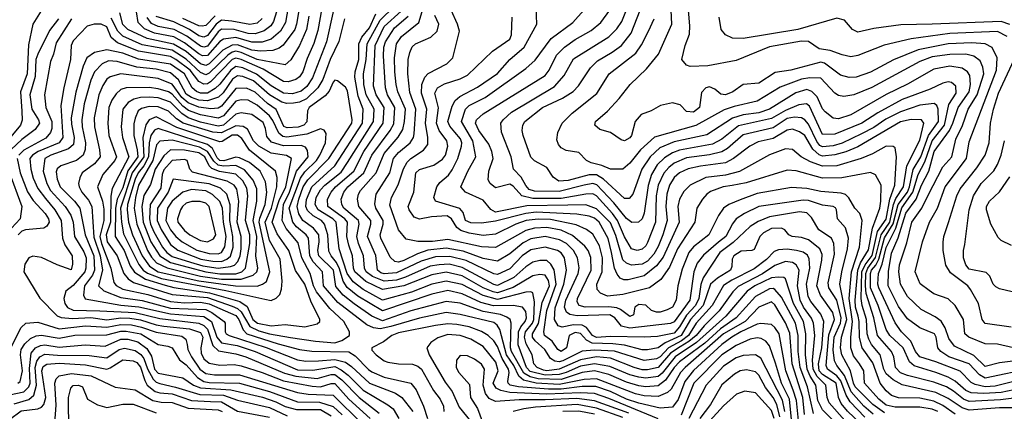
# Model space of a CAD drawing. Extents: x 501367 to 657802, y 482273 to 547541.
# Tile 70 of 256: x 546802 to 552373, y 489986 to 492201. Entities that reach past the tile are written whole.
import ezdxf

# ---------------------------------------------------------------- set-up
doc = ezdxf.new("R2010")
doc.units = 0

msp = doc.modelspace()

# ---------------------------------------------------------------- linework, layer by layer
at = {"layer": '0CON20XD'}
for points in [[(548384.8, 492275), (548368.9, 492175), (548358.4, 492145), (548292.6, 492057.4), (548269.5, 492040.5), (548235, 492026.9), (548165, 492022.1), (548115, 492029), (548035, 492058.6), (548005, 492057), (547951.2, 492028.8), (547875, 491951.2), (547855, 491941.4), (547825, 491951.9), (547745, 492020.2), (547672.9, 492062.9), (547524.1, 492094.1), (547414.8, 492145), (547385, 492173.7), (547368.6, 492238.6)], [(548327.4, 492302.6), (548306.8, 492185), (548278.8, 492135), (548225, 492090), (548175, 492073.8), (548115, 492073.5), (548025, 492100.3), (547955, 492090.9), (547935, 492077.7), (547865, 491997.6), (547836.9, 491996.9), (547815, 492007), (547735, 492069.9), (547675, 492102.8), (547565, 492124.1), (547508.3, 492148.3), (547472.4, 492185), (547463.1, 492245)], [(551469.8, 489935), (551382.4, 490035), (551369.8, 490065), (551363, 490135), (551313.3, 490183.3), (551290.9, 490225), (551287.5, 490275), (551301.2, 490415), (551293.4, 490485), (551283, 490513), (551237.3, 490575), (551218.2, 490615), (551203.6, 490695), (551212.8, 490785), (551195, 490814.2), (551175, 490828.4), (551135, 490833.5), (551075, 490810.5), (551005.8, 490764.2), (550867.1, 490692.9), (550837.3, 490662.7), (550760, 490555), (550675, 490470.4), (550629.4, 490415), (550588.9, 490381.1), (550539.2, 490350.8), (550484.8, 490315.2), (550415, 490234.1), (550355, 490220.9), (550325, 490221.7), (550278.8, 490235), (550145, 490287.7), (550065, 490294.9), (549975, 490278), (549855, 490224.4), (549785.1, 490215.1), (549765, 490218.2), (549729.8, 490235), (549712, 490255), (549702.5, 490305), (549668.3, 490368.3), (549657.7, 490405), (549664.3, 490435), (549703.1, 490485), (549711.3, 490505), (549715.5, 490605.5), (549705.6, 490655.6), (549695, 490662.2), (549665, 490659.4), (549505, 490619.4), (549425, 490641.4), (549305, 490704.1), (549215, 490723.1), (549135, 490705.4), (549019.6, 490660.4), (548855, 490614.8), (548745, 490674.3), (548689.3, 490719.3), (548655, 490766.1), (548609.8, 490905), (548593.6, 491055), (548574, 491075), (548491.6, 491125), (548474.3, 491155), (548480.6, 491195), (548505, 491239.1), (548528.8, 491265), (548620.9, 491339.1), (548657.3, 491392.7), (548804.9, 491625), (548807.2, 491695), (548761.7, 491775), (548748.7, 491835), (548748.2, 491895), (548762.1, 491975), (548768.1, 492065), (548842.6, 492197.4), (548921.5, 492275)], [(552505, 490006.2), (552345.1, 490005.1), (552175, 489993.5), (552135, 490005.4), (552055, 490059.4), (551985, 490092.2), (551795, 490135.9), (551743.4, 490163.4), (551705, 490197.5), (551690.7, 490225), (551670, 490305), (551622.2, 490365), (551605.7, 490395), (551596.7, 490425), (551593, 490505), (551568.9, 490585), (551563.5, 490623.5), (551567.3, 490775), (551584.8, 490815), (551625, 490866.5), (551656.2, 491003.8), (551705, 491072.9), (551724.6, 491185.4), (551753.4, 491265), (551762.2, 491425), (551755.8, 491475.8), (551744.4, 491484.4), (551705, 491484.6), (551627.2, 491442.8), (551563.4, 491416.6), (551425, 491374.8), (551345, 491371.5), (551277, 491397), (551224.5, 491424.5), (551175, 491467.1), (551135, 491470.3), (551045, 491437.3), (550875, 491343.1), (550795, 491321.3), (550685, 491307.7), (550596.2, 491265), (550560.7, 491229.3), (550534.5, 491185.5), (550525.7, 491145), (550532.8, 491055), (550442.7, 490857.3), (550405, 490808.4), (550335, 490753.3), (550245, 490730), (550220.4, 490730.4), (550199.8, 490739.8), (550181.7, 490761.7), (550168, 490795), (550151.5, 490885), (550132.6, 490962.6), (550080.3, 491055), (550055, 491079.1), (550025, 491089.6), (549955, 491101.7), (549725, 491112.6), (549665, 491105.1), (549495, 491061), (549415, 491050), (549355, 491052), (549324.7, 491065), (549311.1, 491111.1), (549292.7, 491132.7), (549153.9, 491173.9), (549145.6, 491195), (549162.2, 491255), (549180.1, 491279.9), (549228.2, 491321.8), (549248.6, 491351.4), (549280.7, 491415), (549301.5, 491485), (549303.4, 491505), (549296.6, 491526.6), (549264.8, 491565), (549235, 491598.2), (549224.1, 491625), (549249.1, 491710.9), (549266.7, 491743.3), (549292.8, 491767.2), (549391.8, 491818.2), (549505, 491896.9), (549575, 491974.7), (549656.7, 492045), (549727.7, 492175), (549722.5, 492325)], [(552390, 492105), (552335, 492133.2), (552065, 492122.9), (551846.8, 492093.2), (551692.8, 492057.2), (551545, 491997.9), (551505, 491991.2), (551455, 492001.5), (551386.9, 492026.9), (551325.7, 492035.7), (551265, 492077.6), (551225, 492079.8), (551045, 492046.8), (550855, 491970.5), (550695, 491940.4), (550595, 491936.7), (550575, 491943.3), (550548.8, 491975), (550567.1, 492055), (550591.7, 492118.3), (550593.4, 492165), (550581.7, 492298.3)], [(546933.3, 492265), (546876.5, 492175), (546851.7, 492058.3), (546844.6, 491895), (546807.5, 491792.5), (546814.3, 491684.3), (546817.1, 491632.9), (546807.8, 491605), (546665, 491436.6)], [(548512.5, 492265), (548489.9, 492140.1), (548465.9, 492065.9), (548428.6, 491981.4), (548403.9, 491905), (548385, 491878.2), (548365, 491862.9), (548321.4, 491848.6), (548295, 491850.4), (548180, 491920), (548055, 491976.1), (548025, 491983.8), (548005, 491974.6), (547881.4, 491848.6), (547865, 491837.5), (547845, 491835.7), (547815, 491850.5), (547766, 491915), (547686.1, 491976.1), (547655, 491993.1), (547609.5, 492000.5), (547475, 492022.1), (547355, 492070.2), (547320.5, 492100.5), (547295, 492160.6), (547263.3, 492175), (547224, 492176), (547185, 492164.6), (547105, 492081.5), (547092.7, 492055), (547089.8, 491975), (547051.2, 491815), (547035.2, 491715), (547046.6, 491535), (547025, 491503.8), (546906.7, 491455), (546875.2, 491435), (546859, 491415), (546864.5, 491355), (546878.5, 491305), (546905.5, 491245.5), (546948.9, 491188.9), (547001.2, 491125), (547036.5, 491065), (547044.1, 490965), (547058.1, 490928.1), (547098.4, 490865), (547101.5, 490818.5), (547093.9, 490786.1), (547015, 490813.8), (546925, 490855.9), (546876.4, 490863.6), (546855, 490853.6), (546831.8, 490818.2), (546825.2, 490775), (546915.8, 490625.8), (547015, 490526), (547036.3, 490516.3), (547100.2, 490510.2), (547205, 490516.2), (547295, 490504), (547375, 490514.9), (547425, 490513.3), (547485, 490503.4), (547575, 490474.7), (547618.2, 490468.2), (547762.4, 490452.4), (547825, 490431.5), (547839.1, 490405), (547826.3, 490345), (547829.3, 490315), (547845, 490282.6), (547875, 490258), (547935, 490246.7), (548015, 490250.2), (548055, 490243.7), (548175, 490205.9), (548295, 490157.8), (548457.6, 490127.6), (548505, 490124.9), (548565, 490144), (548585, 490142.8), (548665.2, 490055), (548785.3, 489945.3)], [(548577.1, 492255), (548538.6, 492075), (548458.7, 491871.3), (548427.4, 491822.6), (548395, 491796.7), (548345, 491781.8), (548295, 491784.3), (548225, 491827.4), (548142.9, 491892.9), (548065, 491927.9), (548025, 491936.4), (547996.6, 491915), (547935, 491835.2), (547908.5, 491811.5), (547865, 491786.1), (547825, 491786.1), (547802.9, 491795), (547779, 491815), (547734.5, 491895), (547655, 491949.2), (547475, 491978.1), (547385, 492010.5), (547295, 492029.9), (547225.7, 492014.3), (547181.7, 491985), (547161.6, 491938.4), (547119.5, 491790.5), (547093.8, 491645), (547095, 491609.2), (547111.4, 491535), (547105.9, 491495), (547079.2, 491470.8), (546978, 491435), (546945, 491415.8), (546934.5, 491345), (546956.4, 491275), (546977, 491235), (547059.6, 491145), (547091.2, 491095), (547105.4, 491055), (547112.3, 490975), (547165, 490887.8), (547177.7, 490855), (547177.4, 490795), (547171.3, 490775), (547105, 490698.4), (547063.8, 490666.2), (547051.2, 490625), (547058.3, 490595), (547073.5, 490573.5), (547105, 490558), (547256, 490555), (547455, 490545.4), (547595, 490511.1), (547815.6, 490485.6), (547845, 490471.3), (547865, 490451.2), (547895, 490358.8), (547927.8, 490327.8), (548025, 490311.5), (548081.2, 490295), (548301.2, 490201.2), (548364.8, 490184.8), (548485, 490171.7), (548565, 490193.9), (548585, 490193.9), (548624.6, 490164.6), (548723.4, 490065), (548835.2, 489975)], [(548438.8, 492221.2), (548424.5, 492145), (548385.6, 492055), (548335.8, 491974.2), (548305, 491945.3), (548145, 491976), (548055, 492015.3), (548025, 492022.6), (548005, 492016.7), (547980.5, 491999.5), (547875, 491897.8), (547855, 491888.4), (547825, 491901.1), (547745, 491977.3), (547665, 492027.8), (547495, 492057.9), (547385, 492107.9), (547356.8, 492135), (547319.3, 492209.3)], [(548255.6, 492244.4), (548238.7, 492191.3), (548223.5, 492166.5), (548185, 492136.8), (548135, 492120.5), (548095, 492123.3), (548015, 492144.4), (547945, 492147.9), (547925, 492131.6), (547865, 492051.6), (547845, 492046.2), (547825, 492050.5), (547747.9, 492107.9), (547675.4, 492145.4), (547585, 492162), (547548.6, 492178.6), (547522.8, 492212.8)], [(548173.4, 492206.6), (548145, 492181.4), (548105, 492173.2), (548003.2, 492193.2), (547945, 492197.2), (547913.4, 492175), (547865, 492110.6), (547845, 492101.6), (547815, 492108.8), (547763.5, 492145), (547675, 492188.6), (547575, 492218.2)], [(547908.5, 492221.5), (547855, 492168.2), (547835, 492163.2), (547815, 492166.3), (547725, 492208.1)], [(551465.6, 489875), (551345, 489994.4), (551318.4, 490048.4), (551306.4, 490135), (551274.7, 490184.7), (551258.5, 490225), (551248.1, 490305), (551249.9, 490425), (551236.2, 490495), (551180.2, 490595), (551135.2, 490735.2), (551125, 490742.9), (551095, 490744.8), (551055, 490741.1), (550962.4, 490695), (550918.8, 490665), (550797.9, 490525), (550631.1, 490375), (550510.1, 490295), (550438.1, 490201.9), (550415, 490183.1), (550345, 490173.7), (550305, 490179.1), (550255, 490192.2), (550140.4, 490240.4), (550055.1, 490255.1), (549975, 490241.5), (549894.6, 490205.4), (549855, 490194.2), (549775, 490190.4), (549691, 490211), (549670.1, 490235), (549622.2, 490362.2), (549624.1, 490435), (549636.9, 490463.1), (549663, 490495), (549669.1, 490515), (549665, 490550.6), (549646.7, 490575), (549594.2, 490584.2), (549483.1, 490583.1), (549412, 490602), (549305, 490651.2), (549225, 490669.4), (549135, 490649.1), (548855, 490553.6), (548715, 490638.2), (548655, 490686.8), (548632.2, 490722.2), (548612, 490792), (548595, 490828.3), (548564.1, 490865), (548552.2, 490892.2), (548545.9, 490985), (548527.3, 491045), (548509.4, 491065), (548462.1, 491092.1), (548431.5, 491121.5), (548421.5, 491145), (548424.6, 491184.6), (548455.4, 491255), (548585, 491374.8), (548742.2, 491615), (548745.5, 491695), (548717.8, 491767.8), (548698.8, 491875), (548701.1, 491905), (548721.2, 491975), (548720.9, 492065), (548737.6, 492102.4), (548782.3, 492155), (548816.8, 492233.2)], [(551563.3, 489913.3), (551486.6, 489986.6), (551450.5, 490030.5), (551434, 490065), (551421, 490145), (551345, 490194.3), (551326.2, 490215), (551321.3, 490255), (551340.3, 490345), (551351.1, 490495), (551335.1, 490535.1), (551277.9, 490607.9), (551264, 490635), (551254.4, 490705), (551273.4, 490795), (551268.7, 490848.7), (551259, 490869), (551235.5, 490885.5), (551196.5, 490896.5), (551145, 490902.5), (551095, 490899.7), (551070.8, 490889.2), (551028.3, 490845), (550958.3, 490791.7), (550832, 490728), (550785, 490697.6), (550719.2, 490585), (550630.3, 490485), (550585.7, 490415), (550545.9, 490384.1), (550472.7, 490345), (550425, 490295.1), (550405, 490283.6), (550335, 490273.5), (550167, 490327), (550055, 490332.3), (549985, 490326), (549875, 490271.8), (549855, 490266.6), (549830.2, 490270.2), (549804.8, 490284.8), (549772.7, 490335), (549717.8, 490385), (549703.8, 490405), (549703.3, 490425), (549736.9, 490483.1), (549758.3, 490601.7), (549800.7, 490695), (549795, 490726.4), (549775, 490755.2), (549745, 490759.2), (549705, 490752.1), (549593.9, 490686.1), (549505, 490657), (549481, 490661), (549425, 490684.7), (549305, 490752.2), (549215, 490773.4), (549135, 490758.9), (548975, 490696.2), (548855, 490674.6), (548760.3, 490720.3), (548698.2, 490775), (548691.1, 490795), (548684.5, 490865), (548665, 490926.2), (548653.5, 490975), (548657.4, 491055), (548641.7, 491075), (548546, 491145), (548544, 491185), (548564.5, 491225), (548589.7, 491255), (548692.1, 491345), (548748.9, 491455), (548859.4, 491615), (548864.5, 491705), (548818.6, 491775), (548803.5, 491825), (548812.9, 492055), (548865, 492162.6), (548961.1, 492248.9)], [(551583.9, 489953.9), (551500, 490040), (551477.5, 490077.5), (551448.8, 490158.8), (551425, 490187.3), (551372.3, 490225), (551364.9, 490244.9), (551380.4, 490419.6), (551412.2, 490505), (551401.9, 490545), (551332.6, 490642.6), (551311.8, 490695), (551341.2, 490841.2), (551342.8, 490872.8), (551329.8, 490905), (551265.5, 490955.5), (551225, 490968.8), (551172.5, 490975), (551154.4, 490985), (551131.9, 491011.9), (551111.5, 491021.5), (551055, 491020.2), (551009.7, 490995), (550989.5, 490975), (550958.3, 490901.7), (550944.6, 490895.4), (550885, 490892.4), (550842.2, 490865), (550833.7, 490846.3), (550831.3, 490805), (550824.1, 490785), (550750.1, 490739.9), (550710.2, 490705), (550668.8, 490585), (550597.4, 490505), (550543.9, 490415), (550455, 490373.4), (550415, 490344.5), (550355, 490333.2), (550325, 490334.5), (550225, 490360.1), (550157.8, 490367.8), (550041.5, 490371.5), (550008.3, 490388.3), (549975.4, 490425.4), (549945, 490432.4), (549910.5, 490415), (549895.8, 490345), (549865, 490325.2), (549847.4, 490335), (549815, 490383.5), (549771.3, 490415), (549767.9, 490435), (549785, 490556.4), (549838, 490705), (549826.3, 490786.3), (549807.9, 490817.9), (549785, 490838.7), (549745, 490840), (549705, 490828.8), (549666.2, 490803.8), (549597.3, 490742.7), (549505, 490698.1), (549485, 490702.6), (549305, 490799.9), (549232.3, 490817.7), (549175.4, 490815.4), (549125, 490806.8), (548985.9, 490744.1), (548935, 490728.2), (548865, 490722), (548798.9, 490748.9), (548763, 490775), (548753.1, 490795), (548748.3, 490865), (548719.7, 490935), (548710.3, 490975), (548723.2, 491045), (548720, 491065), (548637.1, 491135), (548624.8, 491155), (548622, 491185), (548635.5, 491225), (548658.3, 491255), (548750.3, 491335), (548795.2, 491435), (548899.2, 491575), (548918.5, 491611.5), (548924.1, 491704.1), (548883.9, 491775), (548871.5, 491815), (548860.9, 491995), (548862.9, 492045), (548871.1, 492075), (548923.5, 492155), (548999.8, 492220.2)], [(551630.5, 489970.5), (551579.1, 490015), (551506.9, 490096.9), (551468.3, 490188.3), (551424.5, 490244.5), (551411.9, 490271.9), (551404.9, 490334.9), (551410.4, 490405), (551446, 490485), (551450.8, 490515), (551426.1, 490615), (551380.7, 490685), (551376.6, 490713.4), (551411.3, 490875), (551409.3, 490935), (551394.7, 490965), (551322.7, 491012.7), (551283, 491083), (551255, 491108.3), (551213.5, 491113.5), (551045, 491085.2), (550980.6, 491059.4), (550935, 491031.2), (550839.6, 490940.4), (550763, 490885), (550669.7, 490740.3), (550656.8, 490703.2), (550644.3, 490625), (550625.6, 490584.4), (550575, 490530.3), (550535, 490464.8), (550505, 490428.8), (550409.9, 490409.9), (550335, 490405.5), (550145, 490409.9), (550065, 490404.1), (550042.6, 490415), (550009.8, 490459.8), (549985, 490472.7), (549935.1, 490475.1), (549872.2, 490462.2), (549849.3, 490469.3), (549827.2, 490505), (549831.9, 490571.9), (549880.3, 490705), (549895.2, 490785), (549884, 490855), (549865, 490882.7), (549845.1, 490895.1), (549775, 490913.6), (549695, 490898.8), (549646, 490865), (549575, 490791.5), (549505, 490760.5), (549485, 490764.5), (549328.2, 490838.2), (549235, 490862), (549155, 490860.6), (549074.6, 490835.4), (548935, 490768.4), (548865, 490763.3), (548845, 490769.8), (548826.4, 490785), (548817.3, 490867.3), (548770, 490975), (548788.5, 491045), (548788.3, 491065), (548720.8, 491145), (548713.2, 491185), (548719.8, 491215), (548731.4, 491235), (548819.6, 491335), (548865.1, 491444.9), (548944, 491536), (548969.4, 491580.6), (548980, 491625), (548984.3, 491695), (548942.6, 491792.6), (548931.8, 491835), (548925.4, 491905.4), (548923.8, 491985), (548933.8, 492065), (548962.9, 492105), (549061.1, 492185), (549084.3, 492265)], [(551695, 489977.4), (551628.2, 490025), (551529.5, 490125), (551519.1, 490145), (551502.5, 490215), (551453.8, 490305), (551445.9, 490345), (551451.6, 490405), (551482.4, 490505), (551441.8, 490705), (551453, 490775), (551485.9, 490905), (551491, 490965), (551475, 491023.3), (551429.4, 491075), (551424.4, 491125), (551417.7, 491137.7), (551404.6, 491144.6), (551345, 491152.6), (551265, 491177.8), (551235, 491179.8), (550985, 491144), (550903.1, 491105), (550856.2, 491073.8), (550834.3, 491045.7), (550797.2, 490975), (550756.8, 490943.2), (550670.3, 490869.7), (550636, 490824), (550615.8, 490774.2), (550593.4, 490615), (550505, 490493.2), (550485, 490482.9), (550255, 490456.1), (550207.8, 490467.8), (550169.2, 490515), (550142, 490532), (549956.2, 490526.2), (549915, 490533.5), (549896.6, 490546.6), (549885.2, 490575), (549891.8, 490615), (549961.4, 490765), (549967.5, 490797.5), (549958.1, 490855), (549935.6, 490895), (549896.1, 490935), (549856.8, 490956.8), (549775, 490974.9), (549695, 490961.7), (549650.8, 490939.2), (549575, 490877.5), (549505, 490836), (549425, 490850.9), (549312.2, 490892.2), (549215, 490908.2), (549112.1, 490897.9), (549053, 490877), (548975, 490838.9), (548945, 490829.8), (548925, 490833.6), (548898.2, 490858.2), (548845, 490964.4), (548842.5, 490985), (548859.5, 491045), (548859.1, 491065), (548816.9, 491135), (548811.4, 491158.6), (548819.5, 491215), (548896, 491335), (548917.7, 491415), (548945, 491450), (549012.3, 491505), (549030.2, 491535), (549034.8, 491555), (549043, 491695), (549009.3, 491789.3), (548997.8, 491895), (548999.8, 491975), (549009.8, 492015), (549022.8, 492047.2), (549040.9, 492065), (549129, 492101), (549163.5, 492135), (549173.2, 492175), (549150.5, 492225)], [(551996.1, 489986.1), (551965, 489998), (551895, 490009.9), (551755, 490010), (551705, 490020.5), (551662.5, 490055), (551582.5, 490145), (551578.7, 490215), (551553.8, 490255), (551519.6, 490299.6), (551503.9, 490345), (551504.1, 490405), (551514.7, 490495), (551495.6, 490625), (551508.3, 490775), (551554.4, 490914.4), (551568, 491065), (551555.7, 491105.7), (551528, 491135), (551494, 491194), (551475, 491212.2), (551450.6, 491220.6), (551335, 491228.8), (551255, 491245.6), (551168.2, 491251.8), (550975, 491218.7), (550877.8, 491182.2), (550815.2, 491154.8), (550785, 491134.5), (550756.5, 491093.5), (550701.6, 490985), (550615, 490917), (550587.7, 490885), (550549.6, 490790.4), (550525.8, 490695), (550517.1, 490615), (550495.3, 490575), (550465, 490559.3), (550425, 490546.4), (550405, 490546.7), (550377.3, 490557.3), (550345, 490586.8), (550305, 490589.6), (550283.5, 490575), (550275, 490532.5), (550255, 490521.9), (550202.1, 490562.1), (550180.5, 490570.5), (550135, 490576.5), (550002.5, 490575), (549967.5, 490585), (549956.8, 490605), (549958.3, 490625), (550035.5, 490785), (550033.8, 490856.2), (550017.8, 490895), (549999.3, 490919.3), (549929.7, 490979.7), (549865, 491009.9), (549785, 491026.5), (549715, 491022.2), (549665, 491009), (549495, 490913.3), (549415, 490917), (549225, 490958.2), (549137.1, 490947.1), (549055.6, 490945.6), (548989.6, 490959.6), (548945, 491011.9), (548897.2, 491152.8), (548906.5, 491195), (548943.2, 491266.8), (548973.4, 491356.6), (548995, 491395.9), (549015, 491415.7), (549087, 491463), (549111.1, 491495), (549111.6, 491535), (549098, 491615), (549105.2, 491695), (549075.8, 491785), (549078.3, 491835), (549094.2, 491875.8), (549112.8, 491897.2), (549218.7, 491951.3), (549252.5, 491985), (549291.1, 492135), (549280.2, 492175), (549242.8, 492255)], [(552535, 490073.1), (552351.5, 490051.5), (552175, 490041.2), (552141.7, 490055), (552085, 490101.1), (552045, 490124.5), (551975, 490152), (551825, 490188.2), (551785, 490204.5), (551757, 490235), (551747.8, 490295), (551735.6, 490325), (551654.8, 490415), (551634.4, 490515), (551592, 490652), (551587, 490695), (551590.1, 490765), (551600, 490795), (551644.1, 490855.9), (551676, 490984), (551724.8, 491055), (551746.6, 491156.6), (551760.1, 491189.9), (551803.4, 491255), (551822.3, 491375), (551895, 491519.6), (551918.3, 491615), (551903.6, 491633.6), (551846.6, 491636.6), (551785, 491622.7), (551545, 491482.4), (551476.2, 491453.8), (551415, 491436.8), (551345, 491429.6), (551325, 491436.6), (551288.8, 491468.8), (551243.8, 491545), (551215, 491567.5), (551175, 491581.3), (551145, 491575.2), (551065, 491529.2), (550980.5, 491509.5), (550933.6, 491485), (550841.6, 491415), (550795, 491390.4), (550655, 491373), (550585, 491357.5), (550536.1, 491335), (550505, 491308.2), (550479.5, 491265), (550463.5, 491215), (550457.9, 491145), (550465.2, 491065), (550441.7, 490985), (550415, 490917.5), (550390.7, 490875), (550355, 490835.5), (550325, 490819.2), (550263.6, 490813.6), (550235, 490824.3), (550215, 490842.9), (550175, 490980), (550145, 491051.2), (550065, 491131.9), (550005, 491154), (549902.8, 491152.8), (549671.9, 491148.1), (549495, 491112), (549467.7, 491127.7), (549425, 491181), (549325.5, 491225), (549298.5, 491255), (549337.9, 491345), (549382.9, 491425), (549366.5, 491515), (549302.4, 491625), (549323.8, 491695), (549345.3, 491715), (549435, 491760.6), (549665, 491924), (549718.3, 491971.7), (549745, 492007.5), (549808.7, 492095), (549931.5, 492185), (549993.5, 492255)], [(552535, 490129.6), (552355, 490092.3), (552256.9, 490086.9), (552185, 490090), (552154.9, 490104.9), (552095, 490156.2), (552055, 490179.3), (551985, 490206.6), (551862.6, 490242.6), (551836.2, 490266.2), (551801, 490345), (551725.6, 490415), (551705, 490448.9), (551659.9, 490585), (551615, 490684.7), (551615.6, 490765), (551622.4, 490785), (551646.6, 490813.4), (551663.9, 490846.1), (551695, 490966.4), (551744.4, 491045.6), (551771.5, 491155), (551824.5, 491225.5), (551836.9, 491255), (551856.8, 491353.2), (551901.1, 491425), (551944.7, 491545.3), (551999.9, 491625), (551999.4, 491695), (551991.5, 491715), (551977, 491727), (551895, 491717.8), (551785, 491680), (551702, 491638), (551635, 491591.9), (551565, 491555.1), (551455, 491501.7), (551405, 491488.2), (551345, 491481.1), (551329.3, 491489.3), (551312.4, 491512.4), (551265, 491610), (551245, 491633.8), (551225, 491645.6), (551185, 491648.8), (551145, 491641.3), (551065, 491589.7), (550895, 491548.7), (550807, 491473), (550775, 491452.8), (550705, 491437), (550575, 491419.6), (550505, 491388.8), (550474.3, 491365.7), (550446.3, 491333.7), (550413.7, 491265), (550403, 491205), (550399.6, 491055), (550355, 490940.8), (550345, 490921.5), (550325, 490902.7), (550295, 490896), (550263.1, 490905), (550225, 490973.8), (550185.3, 491065), (550157, 491105), (550065, 491205.6), (550045, 491215.2), (550005.7, 491214.3), (549865, 491190.2), (549705, 491188.9), (549643.8, 491203.8), (549595, 491260), (549575, 491270.8), (549495, 491249.2), (549463.8, 491273.8), (549453.6, 491295), (549456.4, 491345), (549481.7, 491415), (549474.3, 491455), (549456.4, 491496.4), (549400, 491575), (549381.5, 491615), (549386.8, 491635), (549425, 491668.8), (549774.7, 491885), (549798.1, 491915), (549839.2, 492000.8), (549885, 492045.3), (549945, 492088.1), (550035, 492140), (550090.4, 492185), (550141.2, 492255)], [(552535, 490180.9), (552321.5, 490128.5), (552264.7, 490125.3), (552207.6, 490137.6), (552185, 490149.8), (552123.2, 490213.2), (551985, 490267), (551894.1, 490294.1), (551871.4, 490325), (551843.8, 490383.8), (551791.9, 490435), (551755, 490486.6), (551663, 490685), (551658.1, 490705), (551661.6, 490765), (551681.9, 490818.1), (551705, 490913.3), (551759, 491021), (551792.4, 491137.6), (551855.4, 491224.6), (551885, 491325.8), (551923.7, 491396.3), (551965, 491514.8), (552033.7, 491605), (552058.6, 491721.4), (552100.5, 491785), (552097.8, 491825), (552075, 491844.6), (552055, 491849.7), (552025, 491841.3), (551952.8, 491807.2), (551795, 491749.3), (551656.7, 491673.3), (551567.3, 491615), (551415, 491552.5), (551345, 491551.9), (551270.8, 491710.8), (551254.1, 491724.1), (551210.8, 491719.2), (551135, 491687), (551055, 491642.1), (550869.7, 491600.3), (550775.1, 491524.9), (550722.9, 491497.1), (550535, 491463), (550495, 491447.6), (550450.3, 491419.7), (550409.6, 491380.4), (550377, 491325), (550357.2, 491262.8), (550335, 491107.5), (550324.5, 491075), (550304, 491056), (550265, 491054.7), (550235, 491076.2), (550164.4, 491164.4), (550067.8, 491267.8), (550045, 491273.8), (549995, 491265.9), (549855, 491229.8), (549715, 491230.3), (549685, 491241.2), (549665, 491263.1), (549640.3, 491310.3), (549596.2, 491355), (549583.2, 491425), (549529, 491565), (549524.7, 491615), (549537.5, 491635), (549585, 491678.3), (549828, 491822), (549883.5, 491885), (549935, 491978.7), (550135, 492103.2), (550181.3, 492148.7), (550209.6, 492190.4), (550239.6, 492265)], [(552535, 490230.5), (552265, 490174), (552231.8, 490191.8), (552174.5, 490254.5), (552059.6, 490295), (552013.5, 490325), (551997.4, 490345), (551987.3, 490405), (551978.1, 490425), (551895, 490458.9), (551825, 490509.7), (551775, 490579.1), (551716.4, 490696.4), (551717.1, 490777.1), (551735, 490880.8), (551772.5, 490967.5), (551815, 491106.7), (551873.4, 491186.6), (551905, 491265.9), (551946.5, 491343.5), (551975.7, 491455.7), (552062.6, 491575), (552082.3, 491615), (552112.2, 491705), (552175, 491791.8), (552181.8, 491835), (552177.1, 491885), (552165, 491906), (552135, 491925.8), (552065, 491938.6), (551975, 491920.8), (551825, 491836.1), (551705, 491777.7), (551505, 491663.4), (551435, 491640), (551405, 491644.7), (551359, 491679), (551345, 491697.3), (551314.8, 491765), (551284.7, 491795), (551255, 491806.2), (551193.2, 491786.8), (551043.8, 491695), (550985, 491674.4), (550895, 491663.3), (550835.5, 491644.5), (550689.8, 491549.8), (550505, 491510), (550424, 491476), (550368.8, 491425), (550321.9, 491355), (550271.1, 491215), (550250.2, 491189.8), (550225, 491189.6), (550105, 491299), (550065, 491323.2), (550025, 491322.6), (549905, 491291.1), (549852.9, 491287.1), (549821, 491311), (549785, 491365.2), (549715, 491402.8), (549695, 491422.5), (549651.2, 491545), (549645.4, 491575), (549648.8, 491605), (549660.8, 491625), (549760.3, 491705), (549874, 491756), (549933.9, 491795), (549964.1, 491825.9), (550031.5, 491928.5), (550072.3, 491967.7), (550155, 492016.7), (550206.7, 492055), (550262.3, 492125), (550311.9, 492255)], [(552425, 490345.3), (552335, 490366), (552265, 490367.3), (552172.1, 490405), (552150, 490425), (552142.2, 490505), (552095, 490585.5), (552055, 490621.8), (551975, 490650.4), (551948.5, 490668.5), (551897.8, 490707.8), (551868.2, 490775), (551909.4, 490945), (551949.7, 491055), (551994.8, 491135.2), (552038, 491255), (552159.8, 491415), (552175, 491510), (552328.4, 491915), (552333.3, 491985), (552304.3, 492044.3), (552265, 492064.3), (552189.4, 492070.6), (552055.1, 492064.9), (551885, 492031), (551746.1, 491973.9), (551615, 491904.2), (551535, 491874.8), (551495, 491873.1), (551446.3, 491886.3), (551355, 491953.9), (551335, 491960.4), (551165, 491914.8), (551077.3, 491902.7), (550985, 491841.1), (550895, 491834.2), (550837.2, 491792.8), (550795, 491776.5), (550769.3, 491779.3), (550735, 491806.9), (550705, 491820.6), (550684.5, 491815), (550660.5, 491789.5), (550647.6, 491705), (550615, 491678.6), (550575, 491681.6), (550538.5, 491718.5), (550495, 491731.4), (550428, 491715), (550375.5, 491684.5), (550317.8, 491665), (550285, 491625.6), (550264.6, 491545), (550255, 491531.8), (550225, 491515.5), (550205, 491520.5), (550145, 491562.7), (550085, 491578.9), (550057.1, 491605), (550059.4, 491625), (550127.3, 491682.7), (550193.6, 491755), (550255.5, 491835), (550347.8, 491922.2), (550415.9, 492005), (550491.1, 492175), (550487.7, 492255)], [(547021.4, 492205), (546970.2, 492139.8), (546904.1, 492005.9), (546894.4, 491975), (546890.6, 491879.4), (546859.8, 491775), (546871.7, 491695), (546908, 491635), (546913.8, 491615), (546890.7, 491579.3), (546815, 491523.7), (546754, 491466)], [(547095, 492204.7), (547009.6, 492070.4), (546994, 492006), (546977.1, 491965), (546942.3, 491775), (546949.8, 491705), (546984.2, 491625), (546983.9, 491586.1), (546977.2, 491562.8), (546950.1, 491529.9), (546825, 491462.8), (546797.7, 491435)], [(548640.9, 492205), (548608, 492078), (548559.8, 491975), (548516.8, 491863.2), (548489.5, 491815), (548425, 491752.9), (548385, 491733.8), (548352.1, 491727.9), (548313.4, 491726.6), (548285, 491734.6), (548215, 491776), (548125, 491854), (548065, 491878.7), (548035, 491882.6), (548006.7, 491865), (547952.8, 491787.2), (547927.2, 491762.8), (547865, 491741.3), (547815, 491746.1), (547775, 491760.8), (547745, 491780.1), (547700.9, 491860.9), (547655, 491899.9), (547575, 491920.1), (547465, 491931.6), (547353.3, 491963.3), (547305, 491968.8), (547268.3, 491951.7), (547225.2, 491905), (547205, 491858.5), (547167.3, 491725), (547153.9, 491635), (547156.4, 491595), (547175.5, 491504.5), (547172.4, 491467.6), (547161.9, 491435), (547124.5, 491405), (547035, 491374.7), (547015, 491356.8), (547008.8, 491341.2), (547015, 491298.6), (547031.6, 491255), (547112.4, 491175), (547141.9, 491135), (547172.4, 490985), (547222.5, 490865), (547225.6, 490784.4), (547213.8, 490756.2), (547169.5, 490695), (547163.4, 490643.4), (547173.1, 490623.1), (547375, 490585.9), (547477.3, 490577.3), (547655, 490537.4), (547845, 490521.9), (547886.9, 490495), (547918.1, 490405), (547945, 490373.7), (548032.4, 490357.6), (548135, 490325.3), (548375, 490221.8), (548461.4, 490218.6), (548585, 490239.1), (548621.5, 490221.5), (548661.2, 490191.2), (548745, 490106.4), (548885, 490023.8), (548915, 489999.7), (548948.1, 489945)], [(552095, 489970.7), (552025, 490019.5), (551975, 490042.9), (551895, 490059.9), (551775, 490062.6), (551735, 490075.3), (551705, 490101.6), (551670.6, 490145), (551629.9, 490259.9), (551568.5, 490345), (551554.5, 490404.5), (551552, 490495), (551545.2, 490525.2), (551531.8, 490575), (551528.8, 490615), (551544.5, 490785), (551559.5, 490825), (551605, 490898.7), (551627.4, 491022.6), (551668.5, 491135), (551675.2, 491175.2), (551675.7, 491265), (551643.3, 491323.3), (551615, 491336.4), (551453.1, 491306.9), (551345, 491303.7), (551195, 491345.7), (551145, 491350.3), (550911.9, 491278.1), (550833.5, 491263.5), (550782.9, 491255), (550711.5, 491228.5), (550690.8, 491215), (550664.7, 491185), (550634.1, 491135), (550622.3, 491055), (550523.8, 490905), (550478.3, 490801.7), (550428.9, 490731.1), (550364.8, 490685.2), (550215, 490645.9), (550127.6, 490637.6), (550087.8, 490655), (550070, 490675), (550067.1, 490705), (550097.6, 490775), (550099.3, 490855), (550082.3, 490922.3), (550045, 490987.3), (550009.1, 491015), (549951.2, 491041.2), (549805, 491071.8), (549735, 491073.6), (549668.2, 491065), (549608.9, 491045), (549495, 490988), (549425, 490980.8), (549345, 490993.4), (549298.2, 491008.2), (549276.4, 491026.4), (549246.2, 491075), (549221.3, 491091.3), (549133.1, 491086.9), (549063.6, 491073.6), (549033.9, 491083.9), (549005.4, 491125), (548999.6, 491145), (549031.4, 491225), (549043.6, 491335), (549065, 491353.7), (549145, 491378.1), (549195, 491411.8), (549210.6, 491435), (549223.8, 491485), (549219, 491515), (549175.9, 491575), (549160.6, 491615), (549172, 491702), (549159.2, 491755), (549150.9, 491785), (549166.5, 491815), (549205, 491838.4), (549295, 491865.3), (549335, 491886.6), (549476.6, 492023.4), (549575, 492090.8), (549584.3, 492115), (549588.1, 492215)], [(552420.4, 490269.6), (552345, 490260), (552265, 490239.5), (552201.4, 490301.4), (552090.3, 490355), (552058.5, 490398.5), (552038.2, 490458.2), (552015.8, 490495.8), (551981.2, 490521.2), (551902.2, 490562.2), (551825, 490634.7), (551784.8, 490705), (551775.8, 490775), (551780.3, 490815), (551821, 490939), (551849.5, 491055), (551905.7, 491135), (551941.6, 491208.4), (552025, 491369.1), (552076.4, 491425), (552097.9, 491525), (552136.8, 491603.2), (552169.2, 491695), (552220, 491775), (552257, 491895), (552251.9, 491931.9), (552237.1, 491967.1), (552200.4, 491995), (552155, 492006.1), (552064.5, 492004.5), (551965, 491990), (551895, 491964.8), (551622.8, 491817.2), (551522, 491775), (551465, 491765.4), (551435, 491772.1), (551415, 491785.4), (551335, 491869.5), (551272, 491872), (551225, 491864.5), (551105, 491818.4), (550975, 491739.8), (550845, 491710.5), (550788.4, 491691.6), (550628.3, 491601.7), (550393.3, 491536.7), (550314.9, 491465.1), (550255, 491388.7), (550215, 491354.6), (550145, 491355.8), (550096.6, 491376.6), (550035, 491392.1), (550008.2, 491405), (549965, 491450.4), (549895, 491461.1), (549865.4, 491475.4), (549850, 491495), (549841.7, 491521.7), (549847.4, 491562.6), (549871.9, 491615), (549927.4, 491672.6), (550067.4, 491782.6), (550137.7, 491895), (550288.3, 492011.7), (550321.2, 492058.8), (550360, 492135), (550391.2, 492205)], [(552404, 492174), (552355, 492191.2), (551965.5, 492175.5), (551788.1, 492171.9), (551635, 492150.4), (551545, 492130.6), (551514.8, 492144.8), (551468.4, 492198.4), (551425, 492208.8), (551204, 492145), (550895, 492094.2), (550835, 492096.9), (550794.7, 492114.7), (550771.8, 492145), (550760.5, 492215)], [(552412, 490462), (552265, 490483.6), (552246.9, 490505), (552226.1, 490595), (552182.5, 490675), (552166.2, 490695), (552069.3, 490769.3), (552042.4, 490812.4), (552027.3, 490895), (552026.4, 490943.6), (552030.8, 490975), (552056.7, 491053.3), (552104.3, 491205), (552122.3, 491245), (552217.2, 491362.8), (552264.8, 491435), (552286.6, 491505), (552294.8, 491615), (552312.4, 491695), (552339.8, 491785), (552428.4, 491975)], [(551294.3, 489974.3), (551259.9, 490125), (551218.5, 490235), (551206.1, 490325), (551207, 490415), (551191.1, 490485), (551112.2, 490632.2), (551075, 490676), (551065, 490681.2), (551045, 490678.4), (550965.3, 490634.7), (550855.9, 490514.1), (550766.6, 490453.4), (550678.1, 490371.9), (550535, 490265.4), (550505, 490233.5), (550457, 490163), (550415, 490131.3), (550345, 490124.9), (550305, 490130.9), (550235, 490151.5), (550135, 490195.3), (550055, 490214.5), (549985, 490205.5), (549865, 490167.1), (549735, 490170.8), (549690.9, 490180.9), (549655, 490202.8), (549584.9, 490324.9), (549578.7, 490345), (549583.2, 490485), (549577.5, 490505), (549559.3, 490519.3), (549523.3, 490533.3), (549425, 490550.8), (549295, 490597.4), (549215, 490608.1), (549015, 490554.3), (548855, 490498.6), (548794.9, 490524.9), (548693.9, 490593.9), (548633, 490643), (548591.4, 490691.4), (548577, 490785), (548495.1, 490865.1), (548489.1, 490895), (548497, 490945), (548494.5, 490985), (548465, 491022.1), (548403.5, 491065), (548382.5, 491102.5), (548372.6, 491145), (548380.8, 491185), (548406.2, 491255), (548433.4, 491295), (548552.2, 491415), (548680.9, 491615), (548682.6, 491635), (548657.5, 491797.5), (548645, 491818.9), (548600, 491855), (548585, 491859.5), (548575, 491847.3), (548552.8, 491797.2), (548530.7, 491769.3), (548439.6, 491705), (548430.8, 491685), (548427.5, 491622.5), (548409.1, 491605), (548377, 491593), (548315, 491589.8), (548297.5, 491597.5), (548253.5, 491693.5), (548205, 491726.6), (548135, 491790.1), (548085, 491812.7), (548025, 491810.9), (547945, 491711.2), (547925, 491700.7), (547883.3, 491696.7), (547815, 491705.9), (547755, 491730.5), (547719.9, 491759.9), (547665, 491835.8), (547585, 491868.4), (547375, 491893.6), (547315, 491876.8), (547295, 491864.1), (547271.8, 491828.2), (547250.8, 491775), (547223, 491645), (547224.8, 491595), (547254.4, 491465), (547257.5, 491425), (547224.7, 491385), (547156.2, 491335), (547142.6, 491307.4), (547135.9, 491275), (547138.6, 491255), (547153.8, 491225), (547191, 491181), (547210.3, 491145), (547221.9, 490971.9), (547258.1, 490865), (547270.6, 490785), (547248.6, 490695), (547278, 490668), (547375, 490629.2), (547495, 490612.7), (547655, 490570.4), (547855, 490561.5), (547888.5, 490545), (547959.6, 490495), (547964.6, 490485), (547964.6, 490435), (547969.6, 490425), (547987.5, 490415), (548196.3, 490346.3), (548375, 490277.9), (548420.4, 490270.4), (548492.5, 490272.5), (548585, 490278.9), (548645, 490263.7), (548680.1, 490240.1), (548780.8, 490145), (548928.5, 490088.5), (548965, 490065.2), (549027.5, 489985)], [(551242.6, 489967.4), (551232.3, 490065), (551172.6, 490255), (551159, 490429), (551135, 490487.1), (551075, 490588.2), (551055, 490606.2), (550985, 490574.8), (550906.3, 490495), (550785, 490423.9), (550567.2, 490235), (550540.4, 490205), (550487.9, 490112.1), (550467.5, 490092.5), (550415, 490070), (550335, 490073.6), (550285.5, 490084.5), (550065, 490170.8), (549995, 490165.9), (549855, 490138), (549725, 490146.3), (549652.3, 490162.3), (549625.9, 490185.9), (549597.6, 490245), (549557.3, 490305), (549518.3, 490448.3), (549504.2, 490474.2), (549485, 490487.7), (549295, 490534.2), (549215, 490544.2), (549065, 490512.3), (548902, 490465), (548842.4, 490452.4), (548805, 490458.5), (548765.4, 490475.4), (548601.8, 490601.8), (548521.2, 490695), (548514.8, 490775), (548462.2, 490832.2), (548444.4, 490865), (548435.6, 490965.6), (548423.7, 490985), (548369.1, 491029.1), (548346.8, 491055), (548327.1, 491135), (548390.4, 491305), (548415, 491339.5), (548480.7, 491405), (548500.6, 491435), (548531.9, 491505), (548536.7, 491556.7), (548525.4, 491575.4), (548505, 491583.8), (548426.2, 491553.8), (548314.1, 491535.9), (548290.6, 491540.6), (548268.2, 491558.2), (548235, 491630.9), (548215, 491656.8), (548145, 491717.7), (548095, 491745.9), (548055, 491748.2), (548025, 491739.1), (547955, 491657.7), (547925, 491644.6), (547825, 491662.7), (547757.9, 491687.9), (547725, 491711.2), (547665, 491779.2), (547645, 491792.2), (547585, 491810.3), (547535, 491817.6), (547404.2, 491815.8), (547375, 491805.3), (547348.2, 491781.8), (547323.9, 491746.1), (547306.5, 491705), (547300.6, 491615), (547307.3, 491545), (547349.6, 491425), (547339.8, 491405), (547272.7, 491325), (547243.3, 491255), (547270.5, 491175), (547278.7, 491128.7), (547278, 491065), (547255.4, 490975), (547264.9, 490935), (547318.1, 490795), (547335.2, 490715.2), (547347.6, 490697.6), (547386.2, 490676.2), (547527.2, 490647.2), (547656.5, 490606.5), (547735, 490600.4), (547825, 490602.6), (547875, 490593.5), (548025, 490527.9), (548042.7, 490505), (548066.5, 490446.5), (548088.3, 490425), (548265, 490367.7), (548385, 490336.4), (548455, 490326.6), (548665, 490322.2), (548700.1, 490300.1), (548775, 490223.1), (548795, 490209.8), (548865, 490179.5), (549015.9, 490145.9), (549045, 490108.1), (549086, 490016), (549109.2, 489945)], [(548585, 490373.7), (548625, 490387.2), (548667.5, 490415), (548667.7, 490435), (548635.8, 490495), (548557.6, 490567.6), (548481.2, 490661.2), (548465.4, 490695), (548446.2, 490765), (548398.1, 490855), (548378.1, 490938.1), (548309.9, 491019.9), (548287, 491065), (548294.3, 491155), (548329.1, 491225), (548368.4, 491345), (548434.8, 491425), (548431.4, 491461.4), (548419, 491479), (548395, 491489.2), (548295, 491487.1), (548227.4, 491507.4), (548200.2, 491540.2), (548193.6, 491585), (548179.2, 491619.2), (548115, 491664.4), (548055, 491674), (548025, 491666.3), (547955.5, 491604.5), (547925, 491598.1), (547825, 491621.1), (547755.4, 491645.4), (547719.3, 491669.3), (547655, 491735.1), (547585, 491757.9), (547535, 491763.5), (547485, 491760.6), (547448.5, 491751.5), (547416.9, 491733.1), (547385.2, 491695), (547376.3, 491595), (547384.5, 491535), (547419.9, 491425), (547324.6, 491245.4), (547318.1, 491201.9), (547316.2, 491055), (547292.4, 490985), (547297.6, 490945), (547354.5, 490865), (547391.4, 490765), (547415.8, 490735.8), (547446.6, 490715), (547665, 490646.4), (547865, 490629.7), (548005, 490581.2), (548035, 490566.9), (548055, 490548.7), (548105, 490465.4), (548155, 490441.1), (548215, 490424.4), (548335, 490403.8), (548475, 490382.4), (548585, 490373.7)], [(548415, 490464.8), (548485, 490480.8), (548500.5, 490495), (548501.2, 490505), (548448.9, 490608.9), (548415, 490705.3), (548361.9, 490781.9), (548325.9, 490895.9), (548259, 490989), (548230.5, 491055), (548271.2, 491178.8), (548308, 491255), (548339.2, 491415), (548312.4, 491432.4), (548225, 491446.1), (548155.2, 491485), (548125.9, 491515), (548092, 491582), (548067.2, 491597.2), (548025, 491599.8), (547945, 491561.2), (547894.9, 491564.9), (547727.4, 491615), (547689.5, 491639.5), (547645, 491683.6), (547585, 491707.7), (547535, 491709.4), (547490.6, 491699.4), (547472.8, 491685), (547455.8, 491644.2), (547448.8, 491611.2), (547447.9, 491545), (547467.5, 491465), (547470.1, 491425), (547413.8, 491346.2), (547385, 491249.8), (547353.5, 491185), (547344.8, 491135.2), (547342.9, 490975), (547393, 490895), (547428.2, 490808.2), (547452.6, 490772.6), (547513.6, 490733.6), (547625, 490699.4), (547675, 490685.9), (547876.5, 490656.5), (548047.1, 490607.1), (548088.9, 490578.9), (548121.5, 490505), (548147.5, 490485), (548225, 490470.1), (548305, 490477), (548415, 490464.8)], [(548225, 490612.9), (548253.7, 490626.3), (548273.3, 490646.7), (548283.4, 490676.6), (548287.4, 490722.6), (548276.4, 490846.4), (548215, 490952.4), (548190.9, 491055), (548226.1, 491135), (548257.5, 491255), (548259, 491309), (548250.5, 491345), (548102.4, 491462.4), (548059.1, 491529.1), (548035, 491548.6), (548005, 491547.6), (547947.8, 491512.2), (547935, 491510.5), (547691.2, 491591.2), (547575, 491650.8), (547535.8, 491635), (547515.8, 491605.8), (547499.5, 491535), (547503.8, 491425), (547439.5, 491335), (547373, 491135), (547377.4, 491055), (547390, 490990), (547476.2, 490816.2), (547500.3, 490785), (547525, 490766.9), (547605, 490737.8), (547969.1, 490669.1), (548190.2, 490619.8), (548225, 490612.9)], [(548145, 490694.8), (548176.7, 490705), (548199, 490721), (548217.9, 490775), (548158.1, 491055), (548161.5, 491078.5), (548191.8, 491155), (548200.8, 491225), (548193.2, 491283.2), (548162, 491345), (548103, 491393), (548045, 491419.5), (548025, 491423), (547957.2, 491402.8), (547935, 491405.4), (547920.4, 491420.4), (547892.8, 491472.8), (547865.5, 491495.5), (547585, 491584.8), (547565, 491576.4), (547544.1, 491545), (547534.8, 491505.2), (547531.8, 491425), (547504.8, 491375.2), (547471.8, 491335), (547455, 491299), (547413, 491155), (547409.6, 491125), (547417.7, 491055), (547439.8, 490985), (547495.3, 490865), (547537.6, 490807.6), (547585.8, 490775), (547815, 490724.5), (548024.1, 490695.9), (548145, 490694.8)], [(548055, 490733.6), (548123.9, 490756.1), (548144.8, 490775), (548148.8, 490795), (548139, 490865), (548143.9, 490975), (548122.5, 491065), (548144.3, 491174.3), (548144.9, 491245), (548123.9, 491293.9), (548075, 491352.2), (548025, 491375.3), (547955, 491371.6), (547925, 491378.5), (547900.2, 491400.2), (547865, 491455.1), (547820, 491480), (547665, 491519.1), (547595.8, 491514.2), (547576.6, 491493.4), (547555.4, 491404.6), (547474.5, 491265), (547457.5, 491195), (547450.8, 491135), (547464.5, 491045), (547525.1, 490895.1), (547547.7, 490857.7), (547576.7, 490826.7), (547637.1, 490797.1), (547825, 490750.6), (547945, 490734.2), (548055, 490733.6)], [(552450, 490655), (552345, 490679.6), (552325, 490689.6), (552310, 490705), (552290.6, 490750.6), (552270.4, 490770.4), (552175, 490789.6), (552156, 490815), (552142.6, 490855), (552141.4, 490895), (552149.5, 490929.5), (552173.4, 491125), (552198.1, 491205), (552241.1, 491275), (552314.5, 491345.5), (552335, 491381.1), (552354.8, 491435.2), (552373.4, 491516.6)], [(547935, 490763.6), (548025, 490764.1), (548058.8, 490775), (548079.8, 490795), (548104.7, 490935), (548104.7, 490985), (548079.1, 491065), (548093.8, 491205), (548088.1, 491248.1), (548065, 491288.8), (548025, 491327.9), (547932.1, 491342.1), (547888.5, 491358.5), (547874.4, 491374.4), (547850.3, 491425), (547815, 491447), (547735, 491463.4), (547655, 491464.2), (547618.3, 491431.7), (547568, 491355), (547541.5, 491268.5), (547505, 491207.3), (547494.2, 491145), (547501.8, 491055), (547545.2, 490944.8), (547594.9, 490865), (547655, 490827.6), (547855, 490774.1), (547935, 490763.6)], [(546788.9, 491415), (546804.2, 491335), (546846.9, 491226.9), (546878.6, 491178.6), (546946.2, 491105), (546965.5, 491075), (546969.8, 491055), (546956.7, 491033.3), (546938.6, 491021.4), (546835, 491013.1), (546815, 491005.5), (546792.8, 490985)], [(547925, 490796.3), (547995, 490804.6), (548017, 490813), (548036.3, 490833.7), (548049.2, 490865), (548055.5, 490905), (548054.9, 490975), (548032.9, 491055), (548042.1, 491175), (548031.5, 491241.5), (548015, 491265.6), (547976.7, 491286.7), (547779.3, 491339.3), (547764.6, 491355), (547749.2, 491405), (547735, 491409.2), (547665, 491403.7), (547617.9, 491352.1), (547608.4, 491325), (547601.2, 491248.8), (547540.9, 491155), (547536.7, 491075), (547542.5, 491045), (547561.8, 491001.8), (547611.1, 490915), (547634.6, 490885), (547665, 490861), (547768.7, 490828.7), (547839.4, 490809.4), (547925, 490796.3)], [(546740.8, 491345), (546814.8, 491145), (546804.5, 491074.5), (546730.9, 490995)], [(547945, 490834.1), (547973.5, 490846.5), (547995.5, 490864.5), (548010.5, 490915), (548008.7, 490975), (547992, 491065), (547993.4, 491153.4), (547974.4, 491214.4), (547937.8, 491247.8), (547875, 491273.2), (547670.4, 491299.6), (547643, 491225), (547581.9, 491135), (547579.3, 491065), (547602, 491015), (547655, 490930), (547697.2, 490897.2), (547826.7, 490846.7), (547894.7, 490835.3), (547945, 490834.1)], [(552413.5, 490923.5), (552355, 490952.5), (552338.3, 490968.3), (552296.4, 491045), (552271.8, 491125), (552272.5, 491145), (552289.6, 491175), (552345, 491227.1), (552405, 491312.7)], [(547925, 490877), (547945, 490884.1), (547963.3, 490916.7), (547969.8, 490975), (547954.5, 491055), (547950.4, 491135), (547935, 491172.6), (547893, 491213), (547855, 491232.8), (547775, 491240.3), (547725, 491225.5), (547665, 491174.8), (547638.8, 491135), (547629.5, 491065), (547655, 491012.5), (547685.3, 490975.3), (547720.9, 490945), (547805, 490897.5), (547875, 490879.1), (547925, 490877)], [(547865, 490944.4), (547899.2, 490960.8), (547912.5, 490985), (547875, 491143.8), (547855, 491162.5), (547823.3, 491173.3), (547776.7, 491173.3), (547745, 491162.6), (547723.9, 491145), (547713, 491125), (547696.1, 491075), (547697.4, 491055), (547735, 491008.9), (547765, 490984.8), (547825, 490951.7), (547865, 490944.4)], [(546751.8, 490345), (546809.8, 490460.2), (546836.2, 490483.8), (546905, 490490.9), (547025, 490453.2), (547175, 490469.6), (547295, 490462.7), (547375, 490477.6), (547435.1, 490475.1), (547492.4, 490462.4), (547575, 490433.8), (547720.6, 490410.6), (547741.8, 490395), (547750.5, 490365)], [(546792.2, 490145), (546805.3, 490155), (546817.8, 490215), (546807.4, 490305), (546811.1, 490335), (546831.3, 490368.7), (546862.7, 490397.3), (546895, 490412.2), (546925, 490416.7), (547025, 490399.5), (547115, 490417.6), (547295, 490419.1), (547375, 490439.3), (547405, 490439.8), (547487.2, 490425), (547585, 490364.8), (547640, 490355)], [(551207.9, 489935), (551197.9, 490047.9), (551177.9, 490105), (551136.7, 490215), (551099.3, 490425), (551075, 490460.8), (551055, 490476.6), (550995, 490483.1), (550975, 490479), (550882.9, 490435), (550831.6, 490405), (550775, 490363.8), (550615, 490217.1), (550565.2, 490154.8), (550527.1, 490052.9), (550495, 490009.5), (550425, 490003.8), (550305, 490032.2), (550235, 490055.1), (550145, 490097.8), (550062.6, 490127.4), (549985, 490126.2), (549865, 490111.1), (549795, 490111.6), (549625.1, 490125.1), (549577.5, 490135), (549565.3, 490145), (549564, 490154), (549571.5, 490205), (549567.5, 490225), (549531.1, 490285), (549505, 490353.1), (549485, 490384.8), (549453.6, 490415), (549415, 490438.5), (549345, 490463.7), (549275, 490477.7), (549225, 490480.9), (549155, 490471.4), (548945, 490429.7), (548907.7, 490415), (548860.1, 490379.9), (548794.2, 490345), (548795, 490331.2), (548820, 490305), (548865, 490270.9), (548885, 490264.6), (548944.7, 490254.7), (549025, 490252.7), (549055, 490241.2), (549074.7, 490225), (549143.6, 490103.6), (549181.8, 490055), (549199.5, 490015), (549202.5, 489985)], [(546857.8, 490227.8), (546868.1, 490315), (546890.9, 490345), (546921, 490359), (546945, 490362.2), (547025, 490348.6), (547173.1, 490363.1), (547285, 490354.8), (547375, 490394.9), (547414, 490394), (547469.8, 490379.8), (547521.4, 490341.4), (547547.3, 490297.3), (547565.1, 490225), (547585, 490202.6), (547725.2, 490175.2), (547786.6, 490135), (547825, 490119.2), (547997, 490107), (548176.8, 490066.8), (548250.8, 490040.8), (548305, 490014.1), (548367.5, 489997.5), (548505, 489996.5), (548565, 489961.6)], [(550415, 489944.1), (550135, 490059.6), (550055, 490086.6), (549975, 490091.4), (549782.4, 490082.4), (549575, 490093.1), (549524.2, 490104.2), (549497.3, 490117.3), (549481.9, 490145), (549508.7, 490215), (549496.6, 490265), (549425, 490352), (549354.8, 490394.8), (549295, 490414.8), (549225, 490419.8), (549168.2, 490401.8), (549127.5, 490375), (549106.5, 490345), (549119.6, 490305), (549210.4, 490150.4), (549248.9, 490098.9), (549289.6, 490009.6), (549355, 489929.5)], [(551172.1, 489902.1), (551158.3, 490055), (551112.6, 490145), (551077.9, 490257.9), (551045, 490356.7), (551023.2, 490383.2), (550997.9, 490397.9), (550975, 490402.4), (550935, 490394), (550855, 490359.2), (550775, 490306.1), (550616.2, 490145), (550545, 489965.3)], [(546771.2, 490028.8), (546855, 490052.3), (546882.8, 490077.2), (546897.7, 490135), (546890.6, 490235), (546899.7, 490270.3), (546915.7, 490294.3), (546945, 490308.9), (547017.1, 490302.9), (547195, 490302.1), (547295, 490289.5), (547365, 490335.5), (547395, 490343.1), (547455, 490329.3), (547487.6, 490307.6), (547505.3, 490285), (547526.2, 490226.2), (547557.7, 490167.7), (547575, 490151.3), (547595, 490143), (547683.7, 490123.7), (547821.2, 490081.2), (547955, 490077.9), (548035, 490049.4), (548215, 490008.4), (548315, 489961)], [(547640, 490355), (547665.1, 490345.1), (547706.5, 490276.5), (547745, 490248.5), (547807.6, 490177.6), (547845, 490155.6), (547875, 490149.7), (548045, 490145.1), (548215, 490099), (548375, 490040.7), (548498.4, 490038.4), (548575, 490013.4), (548625.9, 489965.9)], [(547750.5, 490365), (547754.4, 490335), (547774.5, 490295), (547821.5, 490225), (547855, 490200.2), (547905, 490193.4), (548045, 490192.7), (548375, 490092.7), (548433.5, 490083.5), (548575, 490078.1), (548739.7, 489915)], [(546745, 489940.3), (546811.1, 489988.9), (546905, 490000.7), (546925, 490009.8), (546939.1, 490025), (546949.7, 490065), (546927.3, 490215), (546935, 490239.3), (546955, 490253.4), (547025, 490258.7), (547175, 490249.6), (547295, 490225.2), (547315, 490231.5), (547385, 490278.3), (547445, 490271.8), (547465, 490262), (547485, 490235.7), (547509.8, 490159.8), (547523.6, 490135), (547569, 490099), (547595, 490090.6), (547665, 490085.3), (547775, 490047.8), (547881.7, 490041.7), (547945, 490040.4), (548035, 489988.1), (548215, 489953)], [(550248.4, 489975), (550055, 490045.5), (549955, 490058.9), (549775, 490050.8), (549628.5, 490051.5), (549495, 490041.6), (549459.2, 490059.2), (549438, 490088), (549424.3, 490134.3), (549432, 490225), (549415, 490253.1), (549375, 490281.1), (549335, 490299.2), (549295, 490302.2), (549273.5, 490275), (549271.8, 490235), (549286.1, 490205), (549348.1, 490138.1), (549352.7, 490065), (549391.9, 490001.9), (549439.3, 489875)], [(551131, 489985), (551118.8, 490048.8), (550995, 490286.4), (550965, 490306.2), (550895, 490302), (550855, 490287.9), (550785, 490242.4), (550686.9, 490135), (550589, 489945)], [(546745, 490079.7), (546825, 490096.6), (546854.3, 490125), (546861, 490145), (546857.8, 490227.8)], [(551102.1, 489955), (551085.1, 490025.1), (551065.1, 490065.1), (551021.8, 490121.8), (550985, 490191.2), (550965, 490209.2), (550915, 490221.6), (550878.6, 490215), (550846.4, 490196.4), (550775, 490136.5), (550710, 490025), (550650.6, 489945)], [(546998.7, 489895), (547009.4, 490020.6), (547000.3, 490145), (547009.5, 490170.5), (547025, 490187.8), (547095, 490201), (547206.3, 490186.3), (547342.4, 490122.4), (547455, 490108.7), (547555, 490046.7), (547601.9, 490038.1), (547665, 490037.1), (547754.7, 490004.7), (547925, 489994.6), (547948, 489985)], [(547080.9, 489875), (547079, 490065), (547092.1, 490117.9), (547105, 490132.7), (547135, 490133.8), (547157.1, 490125), (547186.9, 490055), (547242.3, 490022.3), (547295, 490007.7), (547385, 490027.5), (547445, 490026.1), (547575, 489977)], [(551070.8, 489945), (551055, 489991), (550965, 490091.3), (550905, 490099.7), (550857.2, 490082.8), (550785, 490017.5), (550707.7, 489932.3)], [(550215, 489951.2), (550065, 490004.7), (549955.7, 490024.3), (549721, 490009), (549655, 490000.5), (549595, 489984.8)], [(550055, 489969.4), (549965, 489986.8), (549875, 489985.8)]]:
    msp.add_lwpolyline(points, dxfattribs=at)

doc.saveas('drawing.dxf')
